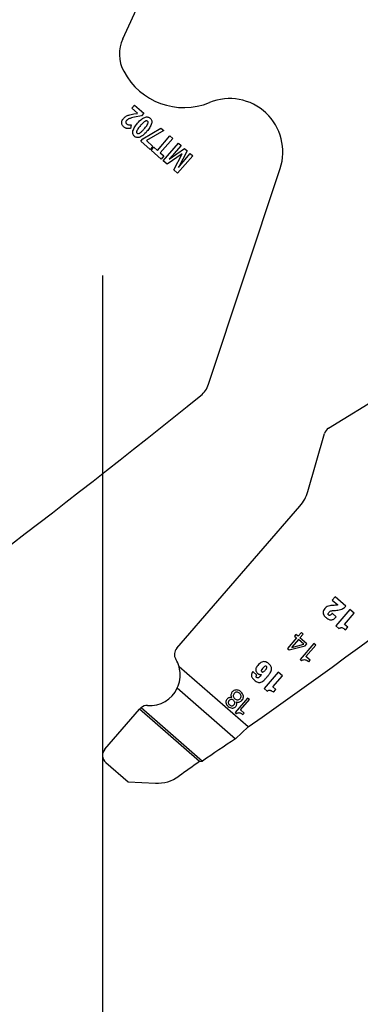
# Model space of a CAD drawing. Header units: inches. Extents: x -122 to 123, y -201 to 75.
# Tile 87 of 191: x -27.8 to -26.7, y 61.83 to 64.99. Entities that reach past the tile are written whole.
import ezdxf

# ---------------------------------------------------------------- set-up
doc = ezdxf.new("R2010")
doc.units = ezdxf.units.IN
doc.header["$MEASUREMENT"] = 0
doc.header["$PDSIZE"] = -1
doc.layers.add('DIMENSIONS', color=171, linetype='Continuous')
doc.layers.add('STATION_LINES', color=231, linetype='Continuous')
doc.styles.add('SLDTEXTSTYLE0', font='TXT', dxfattribs={"width": 0.75})
doc.dimstyles.new('SLDDIMSTYLE3', dxfattribs={"dimtxt": 0.125, "dimasz": 0.13, "dimexe": 0, "dimexo": 0.0625, "dimgap": 0.03125, "dimtad": 0, "dimtih": 1, "dimtoh": 1, "dimdec": 4, "dimrnd": 1e-09, "dimzin": 12, "dimdsep": 46, "dimtxsty": 'SLDTEXTSTYLE0', "dimsah": 1, "dimcen": 0.09, "dimadec": 0, "dimazin": 3, "dimtfac": 1, "dimtdec": 4, "dimtofl": 0, "dimtmove": 0, "dimatfit": 3, "dimfxl": 1, "dimfrac": 2, "dimtolj": 1, "dimtzin": 12, "dimarcsym": 0})

# ---------------------------------------------------------------- blocks, each defined once
blk = doc.blocks.new('_D_4')
at = {"layer": 'Defpoints', "color": 0}
for p in [(-44.7441, 62.6287), (-4.7428, 62.2104), (-44.7441, 58.2595), (-44.7441, 58.2595)]:
    blk.add_point(p, dxfattribs=at)
at = {"layer": 'DIMENSIONS', "color": 0, "lineweight": -2}
for p, q in [((-44.7441, 62.5662), (-44.7441, 58.2595)), ((-4.7428, 62.1479), (-4.7428, 58.2595)), ((-44.6141, 58.2595), (-24.2752, 58.2595)), ((-4.8728, 58.2595), (-23.6034, 58.2595))]:
    blk.add_line(p, q, dxfattribs=at)
at = {"layer": 'DIMENSIONS', "color": 0}
for points in [[(-44.6141, 58.2811), (-44.6141, 58.2378), (-44.7441, 58.2595)], [(-4.8728, 58.2378), (-4.8728, 58.2811), (-4.7428, 58.2595)]]:
    blk.add_solid(points, dxfattribs=at)
at = {"layer": 'DIMENSIONS', "color": 0, "insert": (-23.9393, 58.322), "char_height": 0.125, "attachment_point": 2, "style": 'SLDTEXTSTYLE0'}
blk.add_mtext('\\A1;(40.0013)', dxfattribs=at)

msp = doc.modelspace()

# ---------------------------------------------------------------- linework, layer by layer
at = {"color": 7, "linetype": 'Continuous', "lineweight": 25}
for p, q in [((-27.46357, 64.93284), (-27.40698, 65.05569)), ((-27.46357, 64.93284), (-27.40698, 65.05569)), ((-27.43477, 64.70989), (-27.42605, 64.71993)), ((-27.43477, 64.70989), (-27.42605, 64.71993)), ((-27.42605, 64.71993), (-27.39593, 64.69378)), ((-27.42605, 64.71993), (-27.39593, 64.69378)), ((-27.416, 64.69359), (-27.43477, 64.70989)), ((-27.416, 64.69359), (-27.43477, 64.70989)), ((-27.42794, 64.69102), (-27.41646, 64.69305)), ((-27.42794, 64.69102), (-27.41646, 64.69305)), ((-27.40314, 64.68547), (-27.4264, 64.68054)), ((-27.40314, 64.68547), (-27.4264, 64.68054)), ((-27.39593, 64.69378), (-27.40314, 64.68547)), ((-27.39593, 64.69378), (-27.40314, 64.68547)), ((-27.43682, 64.65646), (-27.43855, 64.64446)), ((-27.43682, 64.65646), (-27.43855, 64.64446)), ((-27.39961, 64.61119), (-27.34085, 64.64594)), ((-27.39961, 64.61119), (-27.34085, 64.64594)), ((-27.3313, 64.63765), (-27.38773, 64.60535)), ((-27.3313, 64.63765), (-27.38773, 64.60535)), ((-27.35207, 64.57412), (-27.31169, 64.62062)), ((-27.35207, 64.57412), (-27.31169, 64.62062)), ((-27.34085, 64.64594), (-27.3313, 64.63765)), ((-27.34085, 64.64594), (-27.3313, 64.63765)), ((-27.31169, 64.62062), (-27.30255, 64.61269)), ((-27.31169, 64.62062), (-27.30255, 64.61269)), ((-27.40612, 64.6037), (-27.39961, 64.61119)), ((-27.40612, 64.6037), (-27.39961, 64.61119)), ((-27.3752, 64.57685), (-27.40612, 64.6037)), ((-27.3752, 64.57685), (-27.40612, 64.6037)), ((-27.38773, 64.60535), (-27.36647, 64.58689)), ((-27.38773, 64.60535), (-27.36647, 64.58689)), ((-27.30255, 64.61269), (-27.34294, 64.56619)), ((-27.30255, 64.61269), (-27.34294, 64.56619)), ((-27.33327, 64.54029), (-27.28423, 64.59677)), ((-27.33327, 64.54029), (-27.28423, 64.59677)), ((-27.2757, 64.58937), (-27.29892, 64.56264)), ((-27.2757, 64.58937), (-27.29892, 64.56264)), ((-27.28423, 64.59677), (-27.2757, 64.58937)), ((-27.28423, 64.59677), (-27.2757, 64.58937)), ((-27.36647, 64.58689), (-27.3752, 64.57685)), ((-27.36647, 64.58689), (-27.3752, 64.57685)), ((-27.37244, 64.57431), (-27.36378, 64.58428)), ((-27.37244, 64.57431), (-27.36378, 64.58428)), ((-27.33991, 64.54605), (-27.37244, 64.57431)), ((-27.33991, 64.54605), (-27.37244, 64.57431)), ((-27.36378, 64.58428), (-27.35207, 64.57412)), ((-27.36378, 64.58428), (-27.35207, 64.57412)), ((-27.34294, 64.56619), (-27.33124, 64.55603)), ((-27.34294, 64.56619), (-27.33124, 64.55603)), ((-27.33124, 64.55603), (-27.33991, 64.54605)), ((-27.33124, 64.55603), (-27.33991, 64.54605)), ((-27.27251, 64.56328), (-27.32084, 64.52949)), ((-27.27251, 64.56328), (-27.32084, 64.52949)), ((-27.31429, 64.5453), (-27.26478, 64.57988)), ((-27.31429, 64.5453), (-27.26478, 64.57988)), ((-27.29964, 64.51109), (-27.27233, 64.56313)), ((-27.29964, 64.51109), (-27.27233, 64.56313)), ((-27.23816, 64.55676), (-27.2872, 64.50029)), ((-27.23816, 64.55676), (-27.2872, 64.50029)), ((-27.2564, 64.57261), (-27.2845, 64.5193)), ((-27.2564, 64.57261), (-27.2845, 64.5193)), ((-27.26914, 64.53759), (-27.24633, 64.56386)), ((-27.26914, 64.53759), (-27.24633, 64.56386)), ((-27.26478, 64.57988), (-27.2564, 64.57261)), ((-27.26478, 64.57988), (-27.2564, 64.57261)), ((-27.24633, 64.56386), (-27.23816, 64.55676)), ((-27.24633, 64.56386), (-27.23816, 64.55676)), ((-27.32084, 64.52949), (-27.33327, 64.54029)), ((-27.32084, 64.52949), (-27.33327, 64.54029)), ((-27.2872, 64.50029), (-27.29964, 64.51109)), ((-27.2872, 64.50029), (-27.29964, 64.51109)), ((-27.18755, 63.82201), (-26.95705, 64.51528)), ((-27.18755, 63.82201), (-26.95705, 64.51528)), ((-26.80101, 63.68078), (-26.49291, 63.87087)), ((-26.80101, 63.68078), (-26.49291, 63.87087)), ((-26.86774, 63.47714), (-26.81409, 63.66354)), ((-26.86774, 63.47714), (-26.81409, 63.66354)), ((-27.29006, 62.9731), (-26.89348, 63.42976)), ((-27.29006, 62.9731), (-26.89348, 63.42976)), ((-26.78027, 63.13862), (-26.78925, 63.12828)), ((-26.78027, 63.13862), (-26.78925, 63.12828)), ((-26.74584, 63.10873), (-26.78027, 63.13862)), ((-26.74584, 63.10873), (-26.78027, 63.13862)), ((-26.78925, 63.12828), (-26.77122, 63.11263)), ((-26.78925, 63.12828), (-26.77122, 63.11263)), ((-26.77631, 63.07454), (-26.78916, 63.0857)), ((-26.77631, 63.07454), (-26.78916, 63.0857)), ((-26.73222, 63.09754), (-26.77764, 63.04524)), ((-26.73222, 63.09754), (-26.77764, 63.04524)), ((-26.74941, 63.05), (-26.71848, 63.08561)), ((-26.74941, 63.05), (-26.71848, 63.08561)), ((-26.71848, 63.08561), (-26.73222, 63.09754)), ((-26.71848, 63.08561), (-26.73222, 63.09754)), ((-26.77764, 63.04524), (-26.76775, 63.03665)), ((-26.77764, 63.04524), (-26.76775, 63.03665)), ((-26.73951, 63.04141), (-26.74941, 63.05)), ((-26.73951, 63.04141), (-26.74941, 63.05)), ((-26.74695, 63.03285), (-26.73951, 63.04141)), ((-26.74695, 63.03285), (-26.73951, 63.04141)), ((-26.90386, 63.0062), (-26.93333, 62.97227)), ((-26.90386, 63.0062), (-26.93333, 62.97227)), ((-26.90608, 63.01769), (-26.91082, 63.01224)), ((-26.90608, 63.01769), (-26.91082, 63.01224)), ((-26.91082, 63.01224), (-26.90386, 63.0062)), ((-26.91082, 63.01224), (-26.90386, 63.0062)), ((-26.89913, 63.01165), (-26.90608, 63.01769)), ((-26.89913, 63.01165), (-26.90608, 63.01769)), ((-26.88961, 63.02261), (-26.89913, 63.01165)), ((-26.88961, 63.02261), (-26.89913, 63.01165)), ((-26.89333, 63.00661), (-26.88295, 63.01856)), ((-26.89333, 63.00661), (-26.88295, 63.01856)), ((-26.87078, 62.98701), (-26.89333, 63.00661)), ((-26.87078, 62.98701), (-26.89333, 63.00661)), ((-26.88862, 63.02362), (-26.88961, 63.02261)), ((-26.88862, 63.02362), (-26.88961, 63.02261)), ((-26.88348, 63.01916), (-26.88862, 63.02362)), ((-26.88348, 63.01916), (-26.88862, 63.02362)), ((-26.88295, 63.01856), (-26.88348, 63.01916)), ((-26.88295, 63.01856), (-26.88348, 63.01916)), ((-26.9284, 62.96798), (-26.87594, 62.98107)), ((-26.9284, 62.96798), (-26.87594, 62.98107)), ((-26.91975, 62.97587), (-26.8808, 62.98618)), ((-26.91975, 62.97587), (-26.8808, 62.98618)), ((-26.89806, 63.00116), (-26.91933, 62.97667)), ((-26.89806, 63.00116), (-26.91933, 62.97667)), ((-26.8808, 62.98618), (-26.89806, 63.00116)), ((-26.8808, 62.98618), (-26.89806, 63.00116)), ((-26.84819, 62.9885), (-26.89283, 62.93709)), ((-26.84819, 62.9885), (-26.89283, 62.93709)), ((-26.87594, 62.98107), (-26.87078, 62.98701)), ((-26.87594, 62.98107), (-26.87078, 62.98701)), ((-26.87401, 62.94631), (-26.84202, 62.98315)), ((-26.87401, 62.94631), (-26.84202, 62.98315)), ((-26.84202, 62.98315), (-26.84819, 62.9885)), ((-26.84202, 62.98315), (-26.84819, 62.9885)), ((-26.93333, 62.97227), (-26.9284, 62.96798)), ((-26.93333, 62.97227), (-26.9284, 62.96798)), ((-26.86067, 62.93473), (-26.87401, 62.94631)), ((-26.86067, 62.93473), (-26.87401, 62.94631)), ((-27.05976, 62.71998), (-27.28251, 62.91343)), ((-27.05976, 62.71998), (-27.28251, 62.91343)), ((-26.89283, 62.93709), (-26.88811, 62.933)), ((-26.89283, 62.93709), (-26.88811, 62.933)), ((-26.86495, 62.92981), (-26.86067, 62.93473)), ((-26.86495, 62.92981), (-26.86067, 62.93473)), ((-27.03189, 62.88688), (-27.04467, 62.89797)), ((-27.03189, 62.88688), (-27.04467, 62.89797)), ((-27.01729, 62.88887), (-27.01714, 62.88874)), ((-27.01729, 62.88887), (-27.01714, 62.88874)), ((-26.96361, 62.89598), (-27.00877, 62.84398)), ((-26.96361, 62.89598), (-27.00877, 62.84398)), ((-26.9807, 62.84872), (-26.94995, 62.88412)), ((-26.9807, 62.84872), (-26.94995, 62.88412)), ((-26.94995, 62.88412), (-26.96361, 62.89598)), ((-26.94995, 62.88412), (-26.96361, 62.89598)), ((-26.97086, 62.84017), (-26.9807, 62.84872)), ((-26.97086, 62.84017), (-26.9807, 62.84872)), ((-27.28812, 62.8454), (-27.10041, 62.68239)), ((-27.28812, 62.8454), (-27.10041, 62.68239)), ((-27.00877, 62.84398), (-26.99894, 62.83544)), ((-27.00877, 62.84398), (-26.99894, 62.83544)), ((-26.97825, 62.83166), (-26.97086, 62.84017)), ((-26.97825, 62.83166), (-26.97086, 62.84017)), ((-27.0616, 62.81287), (-27.10182, 62.76656)), ((-27.0616, 62.81287), (-27.10182, 62.76656)), ((-27.08486, 62.77486), (-27.05605, 62.80805)), ((-27.08486, 62.77486), (-27.05605, 62.80805)), ((-27.05605, 62.80805), (-27.0616, 62.81287)), ((-27.05605, 62.80805), (-27.0616, 62.81287)), ((-27.52174, 62.64836), (-27.41018, 62.77683)), ((-27.52174, 62.64836), (-27.41018, 62.77683)), ((-27.40868, 62.77855), (-27.41018, 62.77683)), ((-27.40868, 62.77855), (-27.41018, 62.77683)), ((-27.21665, 62.60877), (-27.41018, 62.77683)), ((-27.21665, 62.60877), (-27.41018, 62.77683)), ((-27.40496, 62.78215), (-27.40868, 62.77855)), ((-27.40496, 62.78215), (-27.40868, 62.77855)), ((-27.40496, 62.78215), (-27.20736, 62.61055)), ((-27.40496, 62.78215), (-27.20736, 62.61055)), ((-27.10182, 62.76656), (-27.09757, 62.76287)), ((-27.10182, 62.76656), (-27.09757, 62.76287)), ((-27.07285, 62.76443), (-27.08486, 62.77486)), ((-27.07285, 62.76443), (-27.08486, 62.77486)), ((-27.0767, 62.75999), (-27.07285, 62.76443)), ((-27.0767, 62.75999), (-27.07285, 62.76443)), ((-27.10041, 62.68239), (-27.05976, 62.71998)), ((-27.10041, 62.68239), (-27.05976, 62.71998)), ((-27.51876, 62.60604), (-27.44675, 62.5435)), ((-27.51876, 62.60604), (-27.44675, 62.5435)), ((-27.21665, 62.60877), (-27.20736, 62.61055)), ((-27.21665, 62.60877), (-27.20736, 62.61055)), ((-27.44675, 62.5435), (-27.3586, 62.53935)), ((-27.44675, 62.5435), (-27.3586, 62.53935))]:
    msp.add_line(p, q, dxfattribs=at)
for centre, radius, start, end in [((-27.35643, 64.88348), 0.11796, 155.26684, 207.88205), ((-27.35643, 64.88348), 0.11796, 155.26684, 207.88205), ((-27.267, 64.9308), 0.21913, 207.88205, 292.18931), ((-27.267, 64.9308), 0.21913, 207.88205, 292.18931), ((-27.11957, 64.56932), 0.17126, 341.60902, 112.18931), ((-27.11957, 64.56932), 0.17126, 341.60902, 112.18931), ((-27.26227, 63.84685), 0.07874, 308.88106, 341.60898), ((-27.26227, 63.84685), 0.07874, 308.88106, 341.60898), ((-44.51182, 85.23892), 27.55906, 305.202886, 308.881055), ((-44.51182, 85.23892), 27.55906, 305.202886, 308.881055), ((-42.94682, 85.23892), 27.55906, 305.202886, 308.881055), ((-42.94682, 85.23892), 27.55906, 305.202886, 308.881055), ((-26.78526, 63.65525), 0.03, 121.67398, 163.94189), ((-26.78526, 63.65525), 0.03, 121.67398, 163.94189), ((-26.98786, 63.51172), 0.125, 319.02801, 343.94189), ((-26.98786, 63.51172), 0.125, 319.02801, 343.94189), ((-27.26741, 62.95343), 0.03, 139.02801, 211.14458), ((-27.26741, 62.95343), 0.03, 139.02801, 211.14458), ((-26.91919, 62.97609), 0.000595, 103.02311, 201.17154), ((-26.91919, 62.97609), 0.000595, 103.02311, 201.17154), ((-27.37732, 62.88701), 0.09843, 15.57088, 31.14458), ((-27.37732, 62.88701), 0.09843, 15.57088, 31.14458), ((-27.37732, 62.88701), 0.09843, 266.11116, 334.99564), ((-27.37732, 62.88701), 0.09843, 266.11116, 334.99564), ((-27.38603, 62.75888), 0.03, 86.11116, 129.12577), ((-27.38603, 62.75888), 0.03, 86.11116, 129.12577), ((-17.26285, 47.92166), 17.73857, 123.682211, 124.098368), ((-17.26285, 47.92166), 17.73857, 123.682211, 124.098368), ((-27.49909, 62.62869), 0.03, 139.02801, 229.028), ((-27.49909, 62.62869), 0.03, 139.02801, 229.028), ((-15.45388, 45.95218), 20.39128, 125.22949, 125.45921), ((-15.45388, 45.95218), 20.39128, 125.22949, 125.45921), ((-27.35296, 62.65921), 0.12, 267.30184, 305.45921), ((-27.35296, 62.65921), 0.12, 267.30184, 305.45921)]:
    msp.add_arc(centre, radius, start, end, dxfattribs=at)
for points, knots in [([(-27.4613, 64.67691), (-27.46002, 64.67828), (-27.45778, 64.68068), (-27.45507, 64.68252), (-27.4539, 64.68331)], [0, 0, 0, 0, 0.5707464, 1, 1, 1, 1]), ([(-27.4613, 64.67691), (-27.46002, 64.67828), (-27.45778, 64.68068), (-27.45507, 64.68252), (-27.4539, 64.68331)], [0, 0, 0, 0, 0.5707464, 1, 1, 1, 1]), ([(-27.4539, 64.68331), (-27.45229, 64.68421), (-27.44931, 64.6859), (-27.44607, 64.687), (-27.44458, 64.68751)], [0, 0, 0, 0, 0.5400805, 1, 1, 1, 1]), ([(-27.4539, 64.68331), (-27.45229, 64.68421), (-27.44931, 64.6859), (-27.44607, 64.687), (-27.44458, 64.68751)], [0, 0, 0, 0, 0.5400805, 1, 1, 1, 1]), ([(-27.44458, 64.68751), (-27.44197, 64.68819), (-27.43648, 64.68963), (-27.43088, 64.69054), (-27.42794, 64.69102)], [0, 0, 0, 0, 0.4745111, 1, 1, 1, 1]), ([(-27.44458, 64.68751), (-27.44197, 64.68819), (-27.43648, 64.68963), (-27.43088, 64.69054), (-27.42794, 64.69102)], [0, 0, 0, 0, 0.4745111, 1, 1, 1, 1]), ([(-27.4664, 64.65788), (-27.46678, 64.65964), (-27.46747, 64.66283), (-27.4668, 64.66602), (-27.4665, 64.66746)], [0, 0, 0, 0, 0.5507687, 1, 1, 1, 1]), ([(-27.4664, 64.65788), (-27.46678, 64.65964), (-27.46747, 64.66283), (-27.4668, 64.66602), (-27.4665, 64.66746)], [0, 0, 0, 0, 0.5507687, 1, 1, 1, 1]), ([(-27.4665, 64.66746), (-27.46585, 64.66932), (-27.46464, 64.67276), (-27.46235, 64.6756), (-27.4613, 64.67691)], [0, 0, 0, 0, 0.540555, 1, 1, 1, 1]), ([(-27.4665, 64.66746), (-27.46585, 64.66932), (-27.46464, 64.67276), (-27.46235, 64.6756), (-27.4613, 64.67691)], [0, 0, 0, 0, 0.540555, 1, 1, 1, 1]), ([(-27.46095, 64.64975), (-27.46231, 64.65109), (-27.46468, 64.65344), (-27.46589, 64.65655), (-27.4664, 64.65788)], [0, 0, 0, 0, 0.57211, 1, 1, 1, 1]), ([(-27.46095, 64.64975), (-27.46231, 64.65109), (-27.46468, 64.65344), (-27.46589, 64.65655), (-27.4664, 64.65788)], [0, 0, 0, 0, 0.57211, 1, 1, 1, 1]), ([(-27.45104, 64.67044), (-27.45199, 64.66928), (-27.45352, 64.66741), (-27.45387, 64.66504), (-27.45401, 64.66413)], [0, 0, 0, 0, 0.6162974, 1, 1, 1, 1]), ([(-27.45104, 64.67044), (-27.45199, 64.66928), (-27.45352, 64.66741), (-27.45387, 64.66504), (-27.45401, 64.66413)], [0, 0, 0, 0, 0.6162974, 1, 1, 1, 1]), ([(-27.45401, 64.66413), (-27.45398, 64.6636), (-27.45392, 64.66257), (-27.45321, 64.66077), (-27.45224, 64.65978), (-27.45164, 64.65916)], [0, 0, 0, 0, 0.2764959, 0.5466028, 1, 1, 1, 1]), ([(-27.45401, 64.66413), (-27.45398, 64.6636), (-27.45392, 64.66257), (-27.45321, 64.66077), (-27.45224, 64.65978), (-27.45164, 64.65916)], [0, 0, 0, 0, 0.2764959, 0.5466028, 1, 1, 1, 1]), ([(-27.45164, 64.65916), (-27.45062, 64.65843), (-27.44875, 64.65709), (-27.44649, 64.65665), (-27.44547, 64.65645)], [0, 0, 0, 0, 0.5441272, 1, 1, 1, 1]), ([(-27.45164, 64.65916), (-27.45062, 64.65843), (-27.44875, 64.65709), (-27.44649, 64.65665), (-27.44547, 64.65645)], [0, 0, 0, 0, 0.5441272, 1, 1, 1, 1]), ([(-27.44657, 64.67428), (-27.44748, 64.67365), (-27.44911, 64.67253), (-27.45045, 64.67108), (-27.45104, 64.67044)], [0, 0, 0, 0, 0.5572075, 1, 1, 1, 1]), ([(-27.44657, 64.67428), (-27.44748, 64.67365), (-27.44911, 64.67253), (-27.45045, 64.67108), (-27.45104, 64.67044)], [0, 0, 0, 0, 0.5572075, 1, 1, 1, 1]), ([(-27.44045, 64.67705), (-27.4417, 64.6766), (-27.44382, 64.67585), (-27.44578, 64.67473), (-27.44657, 64.67428)], [0, 0, 0, 0, 0.5924868, 1, 1, 1, 1]), ([(-27.44045, 64.67705), (-27.4417, 64.6766), (-27.44382, 64.67585), (-27.44578, 64.67473), (-27.44657, 64.67428)], [0, 0, 0, 0, 0.5924868, 1, 1, 1, 1]), ([(-27.44547, 64.65645), (-27.44396, 64.65631), (-27.44108, 64.65604), (-27.43819, 64.65632), (-27.43682, 64.65646)], [0, 0, 0, 0, 0.52242521, 1, 1, 1, 1]), ([(-27.44547, 64.65645), (-27.44396, 64.65631), (-27.44108, 64.65604), (-27.43819, 64.65632), (-27.43682, 64.65646)], [0, 0, 0, 0, 0.52242521, 1, 1, 1, 1]), ([(-27.4264, 64.68054), (-27.42959, 64.67985), (-27.43431, 64.67883), (-27.43894, 64.67748), (-27.44045, 64.67705)], [0, 0, 0, 0, 0.67620193, 1, 1, 1, 1]), ([(-27.4264, 64.68054), (-27.42959, 64.67985), (-27.43431, 64.67883), (-27.43894, 64.67748), (-27.44045, 64.67705)], [0, 0, 0, 0, 0.67620193, 1, 1, 1, 1]), ([(-27.43092, 64.63655), (-27.42914, 64.64107), (-27.42552, 64.65024), (-27.41913, 64.65776), (-27.41589, 64.66157)], [0, 0, 0, 0, 0.4918887, 1, 1, 1, 1]), ([(-27.43092, 64.63655), (-27.42914, 64.64107), (-27.42552, 64.65024), (-27.41913, 64.65776), (-27.41589, 64.66157)], [0, 0, 0, 0, 0.4918887, 1, 1, 1, 1]), ([(-27.40681, 64.65369), (-27.40966, 64.65041), (-27.41403, 64.64538), (-27.41723, 64.63955), (-27.41834, 64.63752)], [0, 0, 0, 0, 0.6525963, 1, 1, 1, 1]), ([(-27.40681, 64.65369), (-27.40966, 64.65041), (-27.41403, 64.64538), (-27.41723, 64.63955), (-27.41834, 64.63752)], [0, 0, 0, 0, 0.6525963, 1, 1, 1, 1]), ([(-27.41589, 64.66157), (-27.41169, 64.66633), (-27.40508, 64.67381), (-27.39634, 64.67854), (-27.39316, 64.68026)], [0, 0, 0, 0, 0.635645, 1, 1, 1, 1]), ([(-27.41589, 64.66157), (-27.41169, 64.66633), (-27.40508, 64.67381), (-27.39634, 64.67854), (-27.39316, 64.68026)], [0, 0, 0, 0, 0.635645, 1, 1, 1, 1]), ([(-27.39251, 64.66729), (-27.39495, 64.66539), (-27.40016, 64.66133), (-27.4045, 64.65634), (-27.40681, 64.65369)], [0, 0, 0, 0, 0.4682096, 1, 1, 1, 1]), ([(-27.39251, 64.66729), (-27.39495, 64.66539), (-27.40016, 64.66133), (-27.4045, 64.65634), (-27.40681, 64.65369)], [0, 0, 0, 0, 0.4682096, 1, 1, 1, 1]), ([(-27.39481, 64.64327), (-27.39196, 64.64655), (-27.3876, 64.65156), (-27.38437, 64.65735), (-27.38325, 64.65935)], [0, 0, 0, 0, 0.6539463, 1, 1, 1, 1]), ([(-27.39481, 64.64327), (-27.39196, 64.64655), (-27.3876, 64.65156), (-27.38437, 64.65735), (-27.38325, 64.65935)], [0, 0, 0, 0, 0.6539463, 1, 1, 1, 1]), ([(-27.39316, 64.68026), (-27.3914, 64.68083), (-27.38803, 64.68192), (-27.38308, 64.6816), (-27.3789, 64.68004), (-27.37672, 64.67836), (-27.3756, 64.67748)], [0, 0, 0, 0, 0.2946051, 0.5624803, 0.7734345, 1, 1, 1, 1]), ([(-27.39316, 64.68026), (-27.3914, 64.68083), (-27.38803, 64.68192), (-27.38308, 64.6816), (-27.3789, 64.68004), (-27.37672, 64.67836), (-27.3756, 64.67748)], [0, 0, 0, 0, 0.2946051, 0.5624803, 0.7734345, 1, 1, 1, 1]), ([(-27.38395, 64.66787), (-27.38458, 64.66829), (-27.38585, 64.66916), (-27.38818, 64.66916), (-27.39041, 64.66849), (-27.39177, 64.66772), (-27.39251, 64.66729)], [0, 0, 0, 0, 0.2419294, 0.4917911, 0.7230818, 1, 1, 1, 1]), ([(-27.38395, 64.66787), (-27.38458, 64.66829), (-27.38585, 64.66916), (-27.38818, 64.66916), (-27.39041, 64.66849), (-27.39177, 64.66772), (-27.39251, 64.66729)], [0, 0, 0, 0, 0.2419294, 0.4917911, 0.7230818, 1, 1, 1, 1]), ([(-27.37073, 64.66037), (-27.37251, 64.65588), (-27.37612, 64.64673), (-27.38251, 64.63924), (-27.38577, 64.63542)], [0, 0, 0, 0, 0.4901251, 1, 1, 1, 1]), ([(-27.37073, 64.66037), (-27.37251, 64.65588), (-27.37612, 64.64673), (-27.38251, 64.63924), (-27.38577, 64.63542)], [0, 0, 0, 0, 0.4901251, 1, 1, 1, 1]), ([(-27.38325, 64.65935), (-27.38286, 64.66032), (-27.38217, 64.66207), (-27.38204, 64.66459), (-27.38269, 64.66657), (-27.38353, 64.66743), (-27.38395, 64.66787)], [0, 0, 0, 0, 0.3392516, 0.6129113, 0.8044939, 1, 1, 1, 1]), ([(-27.38325, 64.65935), (-27.38286, 64.66032), (-27.38217, 64.66207), (-27.38204, 64.66459), (-27.38269, 64.66657), (-27.38353, 64.66743), (-27.38395, 64.66787)], [0, 0, 0, 0, 0.3392516, 0.6129113, 0.8044939, 1, 1, 1, 1]), ([(-27.3756, 64.67748), (-27.37436, 64.67624), (-27.37196, 64.67381), (-27.37024, 64.66925), (-27.36989, 64.66469), (-27.37044, 64.66186), (-27.37073, 64.66037)], [0, 0, 0, 0, 0.2772429, 0.5408567, 0.7587102, 1, 1, 1, 1]), ([(-27.3756, 64.67748), (-27.37436, 64.67624), (-27.37196, 64.67381), (-27.37024, 64.66925), (-27.36989, 64.66469), (-27.37044, 64.66186), (-27.37073, 64.66037)], [0, 0, 0, 0, 0.2772429, 0.5408567, 0.7587102, 1, 1, 1, 1]), ([(-27.45471, 64.64573), (-27.45591, 64.64633), (-27.45814, 64.64744), (-27.46006, 64.64902), (-27.46095, 64.64975)], [0, 0, 0, 0, 0.5392673, 1, 1, 1, 1]), ([(-27.45471, 64.64573), (-27.45591, 64.64633), (-27.45814, 64.64744), (-27.46006, 64.64902), (-27.46095, 64.64975)], [0, 0, 0, 0, 0.5392673, 1, 1, 1, 1]), ([(-27.44818, 64.64403), (-27.44943, 64.64421), (-27.45168, 64.64454), (-27.45378, 64.64536), (-27.45471, 64.64573)], [0, 0, 0, 0, 0.5584861, 1, 1, 1, 1]), ([(-27.44818, 64.64403), (-27.44943, 64.64421), (-27.45168, 64.64454), (-27.45378, 64.64536), (-27.45471, 64.64573)], [0, 0, 0, 0, 0.5584861, 1, 1, 1, 1]), ([(-27.43855, 64.64446), (-27.44058, 64.64422), (-27.44379, 64.64383), (-27.44701, 64.64397), (-27.44818, 64.64403)], [0, 0, 0, 0, 0.6349345, 1, 1, 1, 1]), ([(-27.43855, 64.64446), (-27.44058, 64.64422), (-27.44379, 64.64383), (-27.44701, 64.64397), (-27.44818, 64.64403)], [0, 0, 0, 0, 0.6349345, 1, 1, 1, 1]), ([(-27.42608, 64.61935), (-27.42732, 64.62059), (-27.42972, 64.62303), (-27.43143, 64.62762), (-27.43177, 64.6322), (-27.43121, 64.63505), (-27.43092, 64.63655)], [0, 0, 0, 0, 0.2761883, 0.5395293, 0.7577987, 1, 1, 1, 1]), ([(-27.42608, 64.61935), (-27.42732, 64.62059), (-27.42972, 64.62303), (-27.43143, 64.62762), (-27.43177, 64.6322), (-27.43121, 64.63505), (-27.43092, 64.63655)], [0, 0, 0, 0, 0.2761883, 0.5395293, 0.7577987, 1, 1, 1, 1]), ([(-27.40857, 64.61658), (-27.41033, 64.61601), (-27.41369, 64.61492), (-27.41862, 64.61524), (-27.4228, 64.6168), (-27.42496, 64.61848), (-27.42608, 64.61935)], [0, 0, 0, 0, 0.2946625, 0.5625347, 0.7734794, 1, 1, 1, 1]), ([(-27.40857, 64.61658), (-27.41033, 64.61601), (-27.41369, 64.61492), (-27.41862, 64.61524), (-27.4228, 64.6168), (-27.42496, 64.61848), (-27.42608, 64.61935)], [0, 0, 0, 0, 0.2946625, 0.5625347, 0.7734794, 1, 1, 1, 1]), ([(-27.41834, 64.63752), (-27.41872, 64.63654), (-27.4194, 64.63477), (-27.41954, 64.63225), (-27.41893, 64.63028), (-27.41811, 64.62943), (-27.4177, 64.629)], [0, 0, 0, 0, 0.3436522, 0.61893072, 0.8088306, 1, 1, 1, 1]), ([(-27.41834, 64.63752), (-27.41872, 64.63654), (-27.4194, 64.63477), (-27.41954, 64.63225), (-27.41893, 64.63028), (-27.41811, 64.62943), (-27.4177, 64.629)], [0, 0, 0, 0, 0.3436522, 0.61893072, 0.8088306, 1, 1, 1, 1]), ([(-27.4177, 64.629), (-27.41707, 64.62857), (-27.4158, 64.6277), (-27.41347, 64.62768), (-27.41124, 64.62835), (-27.40989, 64.62913), (-27.40916, 64.62955)], [0, 0, 0, 0, 0.2440077, 0.4944574, 0.7249513, 1, 1, 1, 1]), ([(-27.4177, 64.629), (-27.41707, 64.62857), (-27.4158, 64.6277), (-27.41347, 64.62768), (-27.41124, 64.62835), (-27.40989, 64.62913), (-27.40916, 64.62955)], [0, 0, 0, 0, 0.2440077, 0.4944574, 0.7249513, 1, 1, 1, 1]), ([(-27.40916, 64.62955), (-27.40672, 64.63147), (-27.40149, 64.63557), (-27.39713, 64.64059), (-27.39481, 64.64327)], [0, 0, 0, 0, 0.4666853, 1, 1, 1, 1]), ([(-27.40916, 64.62955), (-27.40672, 64.63147), (-27.40149, 64.63557), (-27.39713, 64.64059), (-27.39481, 64.64327)], [0, 0, 0, 0, 0.4666853, 1, 1, 1, 1]), ([(-27.38577, 64.63542), (-27.39, 64.63062), (-27.39663, 64.62309), (-27.4054, 64.61831), (-27.40857, 64.61658)], [0, 0, 0, 0, 0.6372683, 1, 1, 1, 1]), ([(-27.38577, 64.63542), (-27.39, 64.63062), (-27.39663, 64.62309), (-27.4054, 64.61831), (-27.40857, 64.61658)], [0, 0, 0, 0, 0.6372683, 1, 1, 1, 1]), ([(-27.30275, 64.55832), (-27.30434, 64.55658), (-27.30827, 64.55231), (-27.31221, 64.54805), (-27.31456, 64.54553)], [0, 0, 0, 0, 0.4064252, 1, 1, 1, 1]), ([(-27.30275, 64.55832), (-27.30434, 64.55658), (-27.30827, 64.55231), (-27.31221, 64.54805), (-27.31456, 64.54553)], [0, 0, 0, 0, 0.4064252, 1, 1, 1, 1]), ([(-27.29892, 64.56264), (-27.29959, 64.56188), (-27.30086, 64.56043), (-27.30214, 64.559), (-27.30275, 64.55832)], [0, 0, 0, 0, 0.5275028, 1, 1, 1, 1]), ([(-27.29892, 64.56264), (-27.29959, 64.56188), (-27.30086, 64.56043), (-27.30214, 64.559), (-27.30275, 64.55832)], [0, 0, 0, 0, 0.5275028, 1, 1, 1, 1]), ([(-27.28423, 64.51907), (-27.28085, 64.52332), (-27.27589, 64.52956), (-27.27076, 64.53566), (-27.26914, 64.53759)], [0, 0, 0, 0, 0.6829238, 1, 1, 1, 1]), ([(-27.28423, 64.51907), (-27.28085, 64.52332), (-27.27589, 64.52956), (-27.27076, 64.53566), (-27.26914, 64.53759)], [0, 0, 0, 0, 0.6829238, 1, 1, 1, 1]), ([(-26.79333, 63.11045), (-26.79601, 63.11012), (-26.80147, 63.10944), (-26.80833, 63.10568), (-26.81364, 63.10049), (-26.81777, 63.09483), (-26.81951, 63.08728), (-26.81624, 63.07877), (-26.81018, 63.07261), (-26.80416, 63.0679), (-26.7994, 63.06538), (-26.79491, 63.06413), (-26.79207, 63.06439), (-26.79072, 63.06451)], [0, 0, 0, 0, 0.10521622, 0.21445245, 0.29904344, 0.39563505, 0.48592189, 0.58969484, 0.73702525, 0.82043506, 0.88911691, 0.94731576, 1, 1, 1, 1]), ([(-26.79333, 63.11045), (-26.79601, 63.11012), (-26.80147, 63.10944), (-26.80833, 63.10568), (-26.81364, 63.10049), (-26.81777, 63.09483), (-26.81951, 63.08728), (-26.81624, 63.07877), (-26.81018, 63.07261), (-26.80416, 63.0679), (-26.7994, 63.06538), (-26.79491, 63.06413), (-26.79207, 63.06439), (-26.79072, 63.06451)], [0, 0, 0, 0, 0.10521622, 0.21445245, 0.29904344, 0.39563505, 0.48592189, 0.58969484, 0.73702525, 0.82043506, 0.88911691, 0.94731576, 1, 1, 1, 1]), ([(-26.77834, 63.1113), (-26.78114, 63.11114), (-26.78613, 63.11085), (-26.79113, 63.11057), (-26.79333, 63.11045)], [0, 0, 0, 0, 0.55988505, 1, 1, 1, 1]), ([(-26.77834, 63.1113), (-26.78114, 63.11114), (-26.78613, 63.11085), (-26.79113, 63.11057), (-26.79333, 63.11045)], [0, 0, 0, 0, 0.55988505, 1, 1, 1, 1]), ([(-26.77122, 63.11263), (-26.77251, 63.1122), (-26.77482, 63.11142), (-26.77726, 63.11133), (-26.77834, 63.1113)], [0, 0, 0, 0, 0.5544125, 1, 1, 1, 1]), ([(-26.77122, 63.11263), (-26.77251, 63.1122), (-26.77482, 63.11142), (-26.77726, 63.11133), (-26.77834, 63.1113)], [0, 0, 0, 0, 0.5544125, 1, 1, 1, 1]), ([(-26.77105, 63.0955), (-26.76812, 63.09592), (-26.76254, 63.09672), (-26.75356, 63.10093), (-26.74876, 63.10578), (-26.74584, 63.10873)], [0, 0, 0, 0, 0.3032528, 0.5776785, 1, 1, 1, 1]), ([(-26.77105, 63.0955), (-26.76812, 63.09592), (-26.76254, 63.09672), (-26.75356, 63.10093), (-26.74876, 63.10578), (-26.74584, 63.10873)], [0, 0, 0, 0, 0.3032528, 0.5776785, 1, 1, 1, 1]), ([(-26.78916, 63.0857), (-26.78952, 63.08528), (-26.79004, 63.08469), (-26.79062, 63.08401), (-26.79088, 63.08372), (-26.791, 63.08358), (-26.79105, 63.08353), (-26.79107, 63.0835), (-26.79108, 63.08349), (-26.79108, 63.08349), (-26.79108, 63.08348), (-26.79108, 63.08348), (-26.79191, 63.08254), (-26.7934, 63.08098), (-26.79552, 63.07944), (-26.79714, 63.07881), (-26.7983, 63.07868), (-26.79972, 63.07894), (-26.80124, 63.07996), (-26.80234, 63.0815), (-26.80252, 63.08303), (-26.80229, 63.08432), (-26.80108, 63.08705), (-26.79832, 63.09036), (-26.79365, 63.09362), (-26.79013, 63.09397), (-26.7883, 63.09416)], [0, 0, 0, 0, 0.0436769, 0.0628824, 0.071329, 0.0750445, 0.0766792, 0.0773984, 0.0777148, 0.0778541, 0.0779153, 0.0779423, 0.0779635, 0.1778269, 0.2490663, 0.2849485, 0.3147825, 0.3413429, 0.398614, 0.4560864, 0.4854233, 0.5188739, 0.5593265, 0.7221607, 0.856202, 1, 1, 1, 1]), ([(-26.78916, 63.0857), (-26.78952, 63.08528), (-26.79004, 63.08469), (-26.79062, 63.08401), (-26.79088, 63.08372), (-26.791, 63.08358), (-26.79105, 63.08353), (-26.79107, 63.0835), (-26.79108, 63.08349), (-26.79108, 63.08349), (-26.79108, 63.08348), (-26.79108, 63.08348), (-26.79191, 63.08254), (-26.7934, 63.08098), (-26.79552, 63.07944), (-26.79714, 63.07881), (-26.7983, 63.07868), (-26.79972, 63.07894), (-26.80124, 63.07996), (-26.80234, 63.0815), (-26.80252, 63.08303), (-26.80229, 63.08432), (-26.80108, 63.08705), (-26.79832, 63.09036), (-26.79365, 63.09362), (-26.79013, 63.09397), (-26.7883, 63.09416)], [0, 0, 0, 0, 0.0436769, 0.0628824, 0.071329, 0.0750445, 0.0766792, 0.0773984, 0.0777148, 0.0778541, 0.0779153, 0.0779423, 0.0779635, 0.1778269, 0.2490663, 0.2849485, 0.3147825, 0.3413429, 0.398614, 0.4560864, 0.4854233, 0.5188739, 0.5593265, 0.7221607, 0.856202, 1, 1, 1, 1]), ([(-26.79072, 63.06451), (-26.78929, 63.06491), (-26.7863, 63.06574), (-26.78134, 63.06918), (-26.77828, 63.07244), (-26.77631, 63.07454)], [0, 0, 0, 0, 0.24939689, 0.5164971, 1, 1, 1, 1]), ([(-26.79072, 63.06451), (-26.78929, 63.06491), (-26.7863, 63.06574), (-26.78134, 63.06918), (-26.77828, 63.07244), (-26.77631, 63.07454)], [0, 0, 0, 0, 0.24939689, 0.5164971, 1, 1, 1, 1]), ([(-26.7883, 63.09416), (-26.78508, 63.09441), (-26.77933, 63.09486), (-26.77358, 63.0953), (-26.77105, 63.0955)], [0, 0, 0, 0, 0.5599148, 1, 1, 1, 1]), ([(-26.7883, 63.09416), (-26.78508, 63.09441), (-26.77933, 63.09486), (-26.77358, 63.0953), (-26.77105, 63.0955)], [0, 0, 0, 0, 0.5599148, 1, 1, 1, 1]), ([(-26.76775, 63.03665), (-26.76649, 63.03741), (-26.76417, 63.03881), (-26.76027, 63.0397), (-26.75611, 63.03906), (-26.75159, 63.03665), (-26.74862, 63.03422), (-26.74695, 63.03285)], [0, 0, 0, 0, 0.1888152, 0.3484198, 0.504941, 0.72117, 1, 1, 1, 1]), ([(-26.76775, 63.03665), (-26.76649, 63.03741), (-26.76417, 63.03881), (-26.76027, 63.0397), (-26.75611, 63.03906), (-26.75159, 63.03665), (-26.74862, 63.03422), (-26.74695, 63.03285)], [0, 0, 0, 0, 0.1888152, 0.3484198, 0.504941, 0.72117, 1, 1, 1, 1]), ([(-27.28812, 62.8454), (-27.28485, 62.85423), (-27.27832, 62.87188), (-27.2784, 62.89617), (-27.28159, 62.90956), (-27.28251, 62.91343)], [0, 0, 0, 0, 0.41569, 0.83097327, 1, 1, 1, 1]), ([(-27.28812, 62.8454), (-27.28485, 62.85423), (-27.27832, 62.87188), (-27.2784, 62.89617), (-27.28159, 62.90956), (-27.28251, 62.91343)], [0, 0, 0, 0, 0.41569, 0.83097327, 1, 1, 1, 1]), ([(-27.04467, 62.89797), (-27.04603, 62.89619), (-27.04874, 62.89264), (-27.04989, 62.88686), (-27.04893, 62.88213), (-27.04708, 62.87826), (-27.04401, 62.8742), (-27.03969, 62.87002), (-27.03472, 62.86622), (-27.02936, 62.86369), (-27.02416, 62.86292), (-27.01856, 62.86398), (-27.01261, 62.86732), (-27.00631, 62.87291), (-27.0013, 62.87848), (-26.9978, 62.88252), (-26.99627, 62.88429), (-26.99559, 62.88507), (-26.99529, 62.88541), (-26.99516, 62.88556), (-26.9951, 62.88563), (-26.99508, 62.88566), (-26.99507, 62.88567), (-26.99506, 62.88568), (-26.99506, 62.88568), (-26.99287, 62.8882), (-26.98918, 62.8929), (-26.9854, 62.90012), (-26.98383, 62.90785), (-26.9866, 62.91645), (-26.99301, 62.92299), (-26.99966, 62.92794), (-27.00626, 62.93038), (-27.01315, 62.93012), (-27.02266, 62.92564), (-27.03, 62.91776), (-27.03491, 62.90921), (-27.03604, 62.90366), (-27.03497, 62.89872), (-27.03229, 62.8948), (-27.02934, 62.89198), (-27.02631, 62.88994), (-27.02337, 62.88869), (-27.02016, 62.88807), (-27.0182, 62.88862), (-27.01729, 62.88887)], [0, 0, 0, 0, 0.0312, 0.061764, 0.0786098, 0.0979951, 0.1212111, 0.1494502, 0.181763, 0.2083218, 0.2314843, 0.2539537, 0.2867026, 0.3254742, 0.3713029, 0.3913682, 0.4001972, 0.4040817, 0.4057908, 0.4065428, 0.4068736, 0.4070192, 0.4070833, 0.4071115, 0.4071239, 0.4071336, 0.4537054, 0.49036, 0.5202682, 0.5615769, 0.6103798, 0.6460525, 0.6770675, 0.7067913, 0.7398117, 0.8214514, 0.8524376, 0.8769236, 0.8986938, 0.9212119, 0.9422173, 0.9555027, 0.9720094, 0.9868175, 1, 1, 1, 1]), ([(-27.04467, 62.89797), (-27.04603, 62.89619), (-27.04874, 62.89264), (-27.04989, 62.88686), (-27.04893, 62.88213), (-27.04708, 62.87826), (-27.04401, 62.8742), (-27.03969, 62.87002), (-27.03472, 62.86622), (-27.02936, 62.86369), (-27.02416, 62.86292), (-27.01856, 62.86398), (-27.01261, 62.86732), (-27.00631, 62.87291), (-27.0013, 62.87848), (-26.9978, 62.88252), (-26.99627, 62.88429), (-26.99559, 62.88507), (-26.99529, 62.88541), (-26.99516, 62.88556), (-26.9951, 62.88563), (-26.99508, 62.88566), (-26.99507, 62.88567), (-26.99506, 62.88568), (-26.99506, 62.88568), (-26.99287, 62.8882), (-26.98918, 62.8929), (-26.9854, 62.90012), (-26.98383, 62.90785), (-26.9866, 62.91645), (-26.99301, 62.92299), (-26.99966, 62.92794), (-27.00626, 62.93038), (-27.01315, 62.93012), (-27.02266, 62.92564), (-27.03, 62.91776), (-27.03491, 62.90921), (-27.03604, 62.90366), (-27.03497, 62.89872), (-27.03229, 62.8948), (-27.02934, 62.89198), (-27.02631, 62.88994), (-27.02337, 62.88869), (-27.02016, 62.88807), (-27.0182, 62.88862), (-27.01729, 62.88887)], [0, 0, 0, 0, 0.0312, 0.061764, 0.0786098, 0.0979951, 0.1212111, 0.1494502, 0.181763, 0.2083218, 0.2314843, 0.2539537, 0.2867026, 0.3254742, 0.3713029, 0.3913682, 0.4001972, 0.4040817, 0.4057908, 0.4065428, 0.4068736, 0.4070192, 0.4070833, 0.4071115, 0.4071239, 0.4071336, 0.4537054, 0.49036, 0.5202682, 0.5615769, 0.6103798, 0.6460525, 0.6770675, 0.7067913, 0.7398117, 0.8214514, 0.8524376, 0.8769236, 0.8986938, 0.9212119, 0.9422173, 0.9555027, 0.9720094, 0.9868175, 1, 1, 1, 1]), ([(-27.01597, 62.89778), (-27.01629, 62.89808), (-27.01689, 62.89865), (-27.0175, 62.89971), (-27.0177, 62.90091), (-27.01733, 62.9029), (-27.01552, 62.90591), (-27.01244, 62.90966), (-27.00914, 62.91323), (-27.00633, 62.91537), (-27.00439, 62.91598), (-27.00319, 62.91596), (-27.0021, 62.91555), (-27.00112, 62.91482), (-27.00026, 62.91395), (-26.99964, 62.9129), (-26.99945, 62.9117), (-26.99982, 62.90971), (-27.00164, 62.9067), (-27.00472, 62.90296), (-27.00802, 62.89939), (-27.01083, 62.89724), (-27.01276, 62.89664), (-27.01396, 62.89666), (-27.01505, 62.89706), (-27.01565, 62.89753), (-27.01597, 62.89778)], [0, 0, 0, 0, 0.0236455, 0.0444495, 0.0648644, 0.0879767, 0.1521536, 0.2511523, 0.3503248, 0.4149717, 0.4383393, 0.4586648, 0.4785916, 0.500249, 0.523844, 0.5445946, 0.5649675, 0.5880612, 0.6522766, 0.7513967, 0.8504457, 0.9150208, 0.9383517, 0.9586219, 0.9784629, 1, 1, 1, 1]), ([(-27.01597, 62.89778), (-27.01629, 62.89808), (-27.01689, 62.89865), (-27.0175, 62.89971), (-27.0177, 62.90091), (-27.01733, 62.9029), (-27.01552, 62.90591), (-27.01244, 62.90966), (-27.00914, 62.91323), (-27.00633, 62.91537), (-27.00439, 62.91598), (-27.00319, 62.91596), (-27.0021, 62.91555), (-27.00112, 62.91482), (-27.00026, 62.91395), (-26.99964, 62.9129), (-26.99945, 62.9117), (-26.99982, 62.90971), (-27.00164, 62.9067), (-27.00472, 62.90296), (-27.00802, 62.89939), (-27.01083, 62.89724), (-27.01276, 62.89664), (-27.01396, 62.89666), (-27.01505, 62.89706), (-27.01565, 62.89753), (-27.01597, 62.89778)], [0, 0, 0, 0, 0.0236455, 0.0444495, 0.0648644, 0.0879767, 0.1521536, 0.2511523, 0.3503248, 0.4149717, 0.4383393, 0.4586648, 0.4785916, 0.500249, 0.523844, 0.5445946, 0.5649675, 0.5880612, 0.6522766, 0.7513967, 0.8504457, 0.9150208, 0.9383517, 0.9586219, 0.9784629, 1, 1, 1, 1]), ([(-26.88811, 62.933), (-26.88666, 62.93401), (-26.88395, 62.9359), (-26.87914, 62.93675), (-26.87229, 62.93556), (-26.86802, 62.93221), (-26.86495, 62.92981)], [0, 0, 0, 0, 0.204386, 0.3814524, 0.5542651, 1, 1, 1, 1]), ([(-26.88811, 62.933), (-26.88666, 62.93401), (-26.88395, 62.9359), (-26.87914, 62.93675), (-26.87229, 62.93556), (-26.86802, 62.93221), (-26.86495, 62.92981)], [0, 0, 0, 0, 0.204386, 0.3814524, 0.5542651, 1, 1, 1, 1]), ([(-27.03418, 62.88216), (-27.03413, 62.88256), (-27.03402, 62.88343), (-27.03326, 62.88506), (-27.03243, 62.88615), (-27.03189, 62.88688)], [0, 0, 0, 0, 0.2279758, 0.4896908, 1, 1, 1, 1]), ([(-27.03418, 62.88216), (-27.03413, 62.88256), (-27.03402, 62.88343), (-27.03326, 62.88506), (-27.03243, 62.88615), (-27.03189, 62.88688)], [0, 0, 0, 0, 0.2279758, 0.4896908, 1, 1, 1, 1]), ([(-27.03235, 62.87877), (-27.03267, 62.87906), (-27.03325, 62.87961), (-27.03403, 62.88072), (-27.03412, 62.88163), (-27.03418, 62.88216)], [0, 0, 0, 0, 0.32293645, 0.60155288, 1, 1, 1, 1]), ([(-27.03235, 62.87877), (-27.03267, 62.87906), (-27.03325, 62.87961), (-27.03403, 62.88072), (-27.03412, 62.88163), (-27.03418, 62.88216)], [0, 0, 0, 0, 0.32293645, 0.60155288, 1, 1, 1, 1]), ([(-27.01714, 62.88874), (-27.01965, 62.88539), (-27.02253, 62.88152), (-27.02681, 62.87829), (-27.02838, 62.8777), (-27.02986, 62.87761), (-27.03125, 62.87796), (-27.03199, 62.8785), (-27.03235, 62.87877)], [0, 0, 0, 0, 0.6192353, 0.7126642, 0.7928726, 0.8645979, 0.9323684, 1, 1, 1, 1]), ([(-27.01714, 62.88874), (-27.01965, 62.88539), (-27.02253, 62.88152), (-27.02681, 62.87829), (-27.02838, 62.8777), (-27.02986, 62.87761), (-27.03125, 62.87796), (-27.03199, 62.8785), (-27.03235, 62.87877)], [0, 0, 0, 0, 0.6192353, 0.7126642, 0.7928726, 0.8645979, 0.9323684, 1, 1, 1, 1]), ([(-27.11298, 62.81384), (-27.11431, 62.81412), (-27.11696, 62.81469), (-27.12102, 62.81412), (-27.12476, 62.81255), (-27.12831, 62.80951), (-27.13109, 62.80488), (-27.13204, 62.79856), (-27.12965, 62.79158), (-27.12462, 62.7859), (-27.11843, 62.7818), (-27.11261, 62.78034), (-27.10755, 62.78081), (-27.10343, 62.78258), (-27.10007, 62.78549), (-27.09773, 62.78915), (-27.09668, 62.7931), (-27.09671, 62.79723), (-27.09771, 62.79975), (-27.09822, 62.80102)], [0, 0, 0, 0, 0.047233, 0.093829, 0.1401372, 0.1868142, 0.2543626, 0.3237521, 0.4023771, 0.5030064, 0.5827575, 0.6580656, 0.7070046, 0.7571513, 0.8119629, 0.8593398, 0.9061043, 0.9528234, 1, 1, 1, 1]), ([(-27.11298, 62.81384), (-27.11431, 62.81412), (-27.11696, 62.81469), (-27.12102, 62.81412), (-27.12476, 62.81255), (-27.12831, 62.80951), (-27.13109, 62.80488), (-27.13204, 62.79856), (-27.12965, 62.79158), (-27.12462, 62.7859), (-27.11843, 62.7818), (-27.11261, 62.78034), (-27.10755, 62.78081), (-27.10343, 62.78258), (-27.10007, 62.78549), (-27.09773, 62.78915), (-27.09668, 62.7931), (-27.09671, 62.79723), (-27.09771, 62.79975), (-27.09822, 62.80102)], [0, 0, 0, 0, 0.047233, 0.093829, 0.1401372, 0.1868142, 0.2543626, 0.3237521, 0.4023771, 0.5030064, 0.5827575, 0.6580656, 0.7070046, 0.7571513, 0.8119629, 0.8593398, 0.9061043, 0.9528234, 1, 1, 1, 1]), ([(-27.08008, 62.80554), (-27.07878, 62.80727), (-27.07633, 62.81053), (-27.0749, 62.81637), (-27.07553, 62.82204), (-27.0789, 62.82922), (-27.08481, 62.83503), (-27.09202, 62.83846), (-27.09764, 62.83937), (-27.10325, 62.83846), (-27.10825, 62.8357), (-27.11184, 62.832), (-27.11443, 62.82795), (-27.11575, 62.82355), (-27.11538, 62.81844), (-27.11381, 62.81543), (-27.11298, 62.81384)], [0, 0, 0, 0, 0.0779865, 0.146503, 0.2124407, 0.2811175, 0.4308807, 0.5015272, 0.5684366, 0.634458, 0.703987, 0.7719497, 0.8194406, 0.877565, 0.9354877, 1, 1, 1, 1]), ([(-27.08008, 62.80554), (-27.07878, 62.80727), (-27.07633, 62.81053), (-27.0749, 62.81637), (-27.07553, 62.82204), (-27.0789, 62.82922), (-27.08481, 62.83503), (-27.09202, 62.83846), (-27.09764, 62.83937), (-27.10325, 62.83846), (-27.10825, 62.8357), (-27.11184, 62.832), (-27.11443, 62.82795), (-27.11575, 62.82355), (-27.11538, 62.81844), (-27.11381, 62.81543), (-27.11298, 62.81384)], [0, 0, 0, 0, 0.0779865, 0.146503, 0.2124407, 0.2811175, 0.4308807, 0.5015272, 0.5684366, 0.634458, 0.703987, 0.7719497, 0.8194406, 0.877565, 0.9354877, 1, 1, 1, 1]), ([(-27.10325, 62.81054), (-27.10439, 62.81176), (-27.10663, 62.81414), (-27.10806, 62.81884), (-27.10773, 62.82362), (-27.10534, 62.82787), (-27.10153, 62.83087), (-27.09686, 62.8321), (-27.09198, 62.83132), (-27.08761, 62.82858), (-27.08424, 62.82469), (-27.08247, 62.81998), (-27.08291, 62.81502), (-27.08547, 62.81073), (-27.0894, 62.80762), (-27.09422, 62.80661), (-27.09913, 62.80756), (-27.10184, 62.80952), (-27.10325, 62.81054)], [0, 0, 0, 0, 0.0641182, 0.124833, 0.1841062, 0.2453178, 0.3077725, 0.3669015, 0.427387, 0.4937295, 0.5624244, 0.6238284, 0.6832979, 0.7484725, 0.8121819, 0.8718755, 0.9333294, 1, 1, 1, 1]), ([(-27.10325, 62.81054), (-27.10439, 62.81176), (-27.10663, 62.81414), (-27.10806, 62.81884), (-27.10773, 62.82362), (-27.10534, 62.82787), (-27.10153, 62.83087), (-27.09686, 62.8321), (-27.09198, 62.83132), (-27.08761, 62.82858), (-27.08424, 62.82469), (-27.08247, 62.81998), (-27.08291, 62.81502), (-27.08547, 62.81073), (-27.0894, 62.80762), (-27.09422, 62.80661), (-27.09913, 62.80756), (-27.10184, 62.80952), (-27.10325, 62.81054)], [0, 0, 0, 0, 0.0641182, 0.124833, 0.1841062, 0.2453178, 0.3077725, 0.3669015, 0.427387, 0.4937295, 0.5624244, 0.6238284, 0.6832979, 0.7484725, 0.8121819, 0.8718755, 0.9333294, 1, 1, 1, 1]), ([(-26.99894, 62.83544), (-26.99769, 62.8362), (-26.99538, 62.83759), (-26.9915, 62.83848), (-26.98736, 62.83784), (-26.98287, 62.83544), (-26.97992, 62.83302), (-26.97825, 62.83166)], [0, 0, 0, 0, 0.1888037, 0.3483928, 0.5049035, 0.7211383, 1, 1, 1, 1]), ([(-26.99894, 62.83544), (-26.99769, 62.8362), (-26.99538, 62.83759), (-26.9915, 62.83848), (-26.98736, 62.83784), (-26.98287, 62.83544), (-26.97992, 62.83302), (-26.97825, 62.83166)], [0, 0, 0, 0, 0.1888037, 0.3483928, 0.5049035, 0.7211383, 1, 1, 1, 1]), ([(-27.1058, 62.79109), (-27.10648, 62.79042), (-27.10777, 62.78913), (-27.11025, 62.78804), (-27.11324, 62.7877), (-27.11675, 62.78859), (-27.12019, 62.79087), (-27.12292, 62.79392), (-27.1242, 62.79722), (-27.12418, 62.80016), (-27.12334, 62.80268), (-27.1215, 62.80534), (-27.11865, 62.80772), (-27.11474, 62.80877), (-27.11083, 62.80803), (-27.10739, 62.80579), (-27.10462, 62.8027), (-27.10318, 62.7993), (-27.10314, 62.79619), (-27.10398, 62.79347), (-27.10517, 62.79192), (-27.1058, 62.79109)], [0, 0, 0, 0, 0.04452278, 0.0847977, 0.12373234, 0.18389103, 0.24936032, 0.31451075, 0.37268422, 0.41044727, 0.45014551, 0.49459347, 0.5607385, 0.61935054, 0.6777707, 0.74136335, 0.80848903, 0.8694818, 0.90932885, 0.95165922, 1, 1, 1, 1]), ([(-27.1058, 62.79109), (-27.10648, 62.79042), (-27.10777, 62.78913), (-27.11025, 62.78804), (-27.11324, 62.7877), (-27.11675, 62.78859), (-27.12019, 62.79087), (-27.12292, 62.79392), (-27.1242, 62.79722), (-27.12418, 62.80016), (-27.12334, 62.80268), (-27.1215, 62.80534), (-27.11865, 62.80772), (-27.11474, 62.80877), (-27.11083, 62.80803), (-27.10739, 62.80579), (-27.10462, 62.8027), (-27.10318, 62.7993), (-27.10314, 62.79619), (-27.10398, 62.79347), (-27.10517, 62.79192), (-27.1058, 62.79109)], [0, 0, 0, 0, 0.04452278, 0.0847977, 0.12373234, 0.18389103, 0.24936032, 0.31451075, 0.37268422, 0.41044727, 0.45014551, 0.49459347, 0.5607385, 0.61935054, 0.6777707, 0.74136335, 0.80848903, 0.8694818, 0.90932885, 0.95165922, 1, 1, 1, 1]), ([(-27.09822, 62.80102), (-27.09637, 62.80046), (-27.09278, 62.7994), (-27.08756, 62.8002), (-27.08325, 62.80234), (-27.08116, 62.80445), (-27.08008, 62.80554)], [0, 0, 0, 0, 0.2870501, 0.5560465, 0.7707263, 1, 1, 1, 1]), ([(-27.09822, 62.80102), (-27.09637, 62.80046), (-27.09278, 62.7994), (-27.08756, 62.8002), (-27.08325, 62.80234), (-27.08116, 62.80445), (-27.08008, 62.80554)], [0, 0, 0, 0, 0.2870501, 0.5560465, 0.7707263, 1, 1, 1, 1]), ([(-27.09757, 62.76287), (-27.09626, 62.76378), (-27.09382, 62.76548), (-27.08948, 62.76625), (-27.08332, 62.76517), (-27.07947, 62.76216), (-27.0767, 62.75999)], [0, 0, 0, 0, 0.20441, 0.3814878, 0.5542935, 1, 1, 1, 1]), ([(-27.09757, 62.76287), (-27.09626, 62.76378), (-27.09382, 62.76548), (-27.08948, 62.76625), (-27.08332, 62.76517), (-27.07947, 62.76216), (-27.0767, 62.75999)], [0, 0, 0, 0, 0.20441, 0.3814878, 0.5542935, 1, 1, 1, 1])]:
    msp.add_open_spline(points, degree=3, knots=knots, dxfattribs=at)
at = {"layer": 'STATION_LINES'}
msp.add_line((-27.52783, 58.65316), (-27.52783, 64.17173), dxfattribs=at)

# ---------------------------------------------------------------- dimensions: what is measured, and where the dimension line sits
at = {"layer": 'DIMENSIONS'}
dim = msp.add_linear_dim(base=(-44.74409, 58.25945), p1=(-4.74283, 62.21037), p2=(-44.74409, 62.62869), text='(<>)', dimstyle='SLDDIMSTYLE3', dxfattribs=at)
dim.commit()
dim.dimension.update_dxf_attribs({"geometry": '_D_4', "text_midpoint": (-23.93931, 58.25945), "dimtype": 160})

doc.saveas('drawing.dxf')
